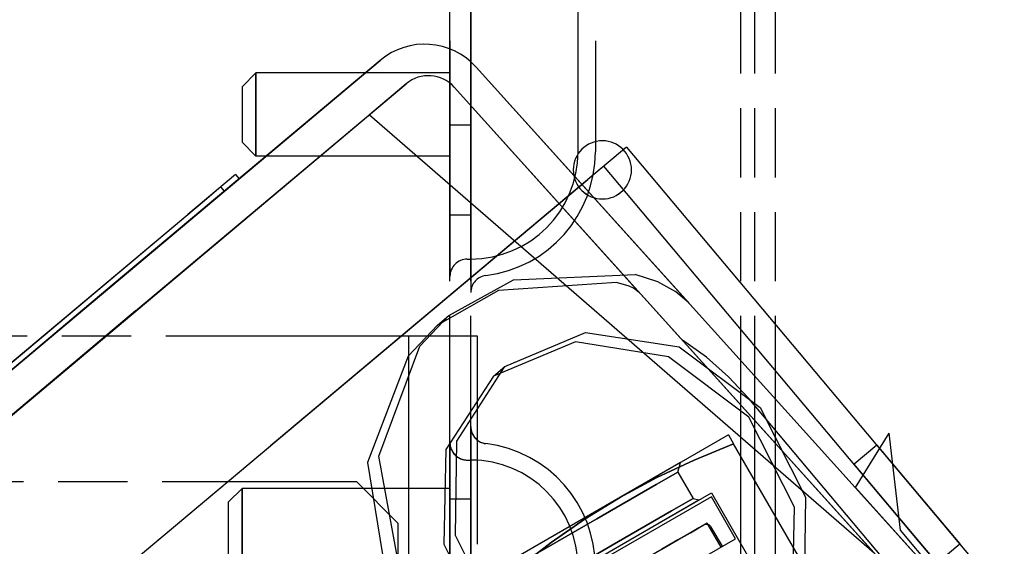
# Model space of a CAD drawing. Extents: x -156717 to 425753, y -51191 to 363295.
# Tile 217 of 256: x 135346 to 135417, y 109480 to 109518. Entities that reach past the tile are written whole.
import ezdxf

# ---------------------------------------------------------------- set-up
doc = ezdxf.new("R2010")
doc.units = 0
doc.header["$LTSCALE"] = 50
doc.linetypes.add('HIDDEN', pattern=[9.525, 6.35, -3.175])
doc.linetypes.add('PHANTOM', pattern=[0.8, 0.45, -0.05, 0.1, -0.05, 0.1, -0.05])
doc.layers.add('DEFAULT_2', color=8, linetype='HIDDEN')
doc.layers.add('DEFAULT_3', color=7, linetype='PHANTOM')

msp = doc.modelspace()

# ---------------------------------------------------------------- linework, layer by layer
at = {"layer": 'DEFAULT_2', "color": 8, "linetype": 'HIDDEN'}
for p, q in [((135310.29734, 109463.33776), (135371.60609, 109514.84307)), ((135371.60609, 109514.84307), (135352.27375, 109498.60202)), ((135378.53705, 109514.36248), (135393.8843, 109497.33767)), ((135415.46796, 109473.39478), (135378.53705, 109514.36248)), ((135311.63743, 109461.19797), (135373.4826, 109513.15392)), ((135353.95394, 109496.74794), (135373.4826, 109513.15392)), ((135373.48268, 109513.15401), (135370.82716, 109510.92309)), ((135373.48268, 109513.15401), (135370.82716, 109510.92309)), ((135376.94808, 109512.91363), (135413.82053, 109472.01078)), ((135390.30988, 109498.0913), (135376.94808, 109512.91363)), ((135407.25383, 109479.29526), (135376.94815, 109512.91353)), ((135407.25383, 109479.29526), (135376.94815, 109512.91353)), ((135370.82716, 109510.92309), (135407.25383, 109479.29526)), ((135370.82716, 109510.92309), (135407.25383, 109479.29526)), ((135389.39074, 109508.58486), (135386.60193, 109506.24477)), ((135389.39074, 109508.58486), (135416.64891, 109476.09984)), ((135389.39074, 109508.58486), (135416.64891, 109476.09984)), ((135387.75116, 109507.20909), (135387.17655, 109506.72693)), ((135415.00933, 109474.72407), (135387.75116, 109507.20909)), ((135415.00933, 109474.72407), (135387.75116, 109507.20909)), ((135361.179, 109506.60579), (135357.73299, 109503.71081)), ((135361.179, 109506.60579), (135361.43633, 109506.29948)), ((135361.179, 109506.60579), (135361.43633, 109506.29948)), ((135387.17655, 109506.72693), (135364.26416, 109487.50116)), ((135316.13089, 109447.11255), (135386.60193, 109506.24477)), ((135360.1069, 109505.70513), (135358.92731, 109504.71416)), ((135361.43633, 109506.29948), (135359.72402, 109504.86097)), ((135360.36424, 109505.39882), (135360.1069, 109505.70513)), ((135360.36424, 109505.39882), (135360.1069, 109505.70513)), ((135360.36424, 109505.39882), (135357.99032, 109503.40449)), ((135358.92731, 109504.71416), (135340.0015, 109488.81464)), ((135359.72402, 109504.86097), (135340.79821, 109488.96145)), ((135321.74133, 109473.47432), (135357.73299, 109503.71081)), ((135357.99032, 109503.40449), (135321.99867, 109473.16801)), ((135381.22089, 109499.00807), (135390.01633, 109499.39079)), ((135391.64099, 109498.86333), (135390.01631, 109499.39056)), ((135352.27375, 109498.60202), (135310.29734, 109463.33776)), ((135376.5736, 109496.41615), (135381.22089, 109499.00807)), ((135388.65477, 109498.80841), (135380.14586, 109498.22945)), ((135389.56557, 109498.5469), (135388.65476, 109498.80841)), ((135389.89149, 109498.39519), (135389.56557, 109498.5469)), ((135392.94835, 109498.13641), (135391.64099, 109498.86333)), ((135380.14586, 109498.22945), (135375.74955, 109495.72427)), ((135390.30988, 109498.0913), (135389.89149, 109498.39519)), ((135393.8843, 109497.33767), (135392.94835, 109498.13641)), ((135353.95394, 109496.74794), (135311.63743, 109461.19797)), ((135374.45918, 109494.20098), (135376.5736, 109496.41615)), ((135375.74712, 109495.724), (135376.57104, 109496.41617)), ((135375.74955, 109495.72427), (135373.62205, 109493.49142)), ((135380.6071, 109492.72803), (135386.41772, 109495.19679)), ((135386.41772, 109495.19679), (135393.18392, 109494.15041)), ((135385.69826, 109494.52029), (135379.78808, 109492.04078)), ((135392.40753, 109493.44386), (135385.69826, 109494.52029)), ((135395.14663, 109493.41135), (135393.41807, 109494.64337)), ((135371.50222, 109486.26059), (135374.45918, 109494.20098)), ((135393.18392, 109494.15041), (135399.02756, 109489.7758)), ((135373.62205, 109493.49142), (135370.69793, 109485.79652)), ((135398.20778, 109489.08792), (135392.40753, 109493.44386)), ((135396.75158, 109492.00075), (135395.14663, 109493.41135)), ((135377.13898, 109487.3382), (135380.6071, 109492.72803)), ((135379.78765, 109492.04053), (135380.60744, 109492.72841)), ((135379.78808, 109492.04078), (135376.34782, 109486.74715)), ((135398.21124, 109490.43062), (135396.75158, 109492.00075)), ((135411.83984, 109474.20797), (135398.21124, 109490.43062)), ((135399.02756, 109489.7758), (135402.31012, 109483.30727)), ((135401.50118, 109482.57342), (135398.20778, 109489.08792)), ((135405.90363, 109484.00455), (135408.34776, 109487.92108)), ((135409.15014, 109480.91512), (135408.34776, 109487.92108)), ((135364.26416, 109487.50116), (135363.68955, 109487.019)), ((135377.034, 109480.54394), (135377.13898, 109487.3382)), ((135396.7393, 109487.80255), (135388.94394, 109483.30189)), ((135396.7393, 109487.80255), (135397.11242, 109487.15628)), ((135316.13089, 109447.11255), (135363.68955, 109487.019)), ((135376.34782, 109486.74715), (135376.20337, 109479.90203)), ((135397.11242, 109487.15628), (135394.26945, 109485.98433)), ((135394.26967, 109485.98443), (135397.11242, 109487.15628)), ((135404.36735, 109474.59038), (135397.11242, 109487.15628)), ((135407.4557, 109487.05587), (135405.81613, 109485.68011)), ((135407.4557, 109487.05587), (135413.4345, 109479.93062)), ((135393.2747, 109485.80226), (135369.02245, 109471.80021)), ((135370.69793, 109485.79652), (135372.12368, 109477.05593)), ((135373.15425, 109477.27358), (135371.50222, 109486.26059)), ((135394.26945, 109485.98433), (135391.5672, 109484.71567)), ((135391.56742, 109484.71578), (135394.26967, 109485.98443)), ((135393.09166, 109485.11914), (135393.2747, 109485.80225)), ((135393.09166, 109485.11914), (135391.52509, 109484.21468)), ((135391.52509, 109484.21468), (135393.09166, 109485.11914)), ((135393.09166, 109485.11914), (135394.19181, 109483.21361)), ((135393.09166, 109485.11914), (135394.19182, 109483.21361)), ((135411.79493, 109478.55485), (135405.81613, 109485.68011)), ((135388.94394, 109483.30189), (135391.56742, 109484.71578)), ((135391.5672, 109484.71567), (135388.94394, 109483.30189)), ((135369.78644, 109468.7767), (135395.51114, 109483.62886)), ((135391.52509, 109484.21468), (135387.24513, 109481.74365)), ((135387.24513, 109481.74365), (135391.52509, 109484.21468)), ((135395.51114, 109483.62886), (135401.26198, 109473.66812)), ((135395.51114, 109483.62886), (135401.26198, 109473.66812)), ((135405.90363, 109484.00455), (135415.46796, 109473.39478)), ((135370.69589, 109469.30177), (135394.60169, 109483.10379)), ((135388.94394, 109483.30189), (135373.35321, 109474.30058)), ((135395.50617, 109483.33727), (135382.77381, 109475.98624)), ((135388.94394, 109483.30189), (135386.40773, 109481.73684)), ((135386.40794, 109481.73697), (135388.94394, 109483.30189)), ((135394.19181, 109483.21361), (135392.62524, 109482.30915)), ((135392.62524, 109482.30915), (135394.19182, 109483.21361)), ((135394.19182, 109483.21361), (135394.60168, 109483.10379)), ((135397.25649, 109480.30578), (135395.50624, 109483.33731)), ((135402.31012, 109483.30727), (135402.20514, 109476.51302)), ((135392.62524, 109482.30915), (135388.34529, 109479.83812)), ((135388.34529, 109479.83812), (135392.62524, 109482.30915)), ((135401.35673, 109475.7283), (135401.50118, 109482.57342)), ((135387.24513, 109481.74365), (135381.39861, 109478.36816)), ((135381.39861, 109478.36816), (135387.24513, 109481.74365)), ((135386.40773, 109481.73684), (135383.95792, 109480.03094)), ((135383.95812, 109480.03108), (135386.40794, 109481.73697)), ((135395.21697, 109481.438), (135371.83087, 109467.93603)), ((135393.99414, 109480.732), (135394.60727, 109481.08599)), ((135394.60727, 109481.08599), (135393.99414, 109480.732)), ((135394.60727, 109481.08599), (135394.91807, 109481.26543)), ((135394.91807, 109481.26543), (135394.60727, 109481.08599)), ((135394.91807, 109481.26543), (135394.94785, 109481.28262)), ((135394.94785, 109481.28262), (135394.91807, 109481.26543)), ((135396.21711, 109479.70569), (135395.21697, 109481.438)), ((135396.21711, 109479.70569), (135395.21697, 109481.438)), ((135396.30373, 109479.7557), (135395.50361, 109481.14154)), ((135415.46796, 109473.39478), (135409.15014, 109480.91512)), ((135380.31656, 109474.07541), (135377.034, 109480.54394)), ((135384.52406, 109472.95471), (135397.25642, 109480.30574)), ((135391.9356, 109479.5435), (135393.09541, 109480.21312)), ((135393.09541, 109480.21312), (135391.9356, 109479.5435)), ((135393.09541, 109480.21312), (135393.99414, 109480.732)), ((135393.99414, 109480.732), (135393.09541, 109480.21312)), ((135376.20337, 109479.90203), (135379.49677, 109473.38753)), ((135381.52169, 109478.15497), (135383.95812, 109480.03108)), ((135383.95792, 109480.03094), (135381.52169, 109478.15497)), ((135388.34529, 109479.83812), (135382.49877, 109476.46263)), ((135382.49877, 109476.46263), (135388.34529, 109479.83812)), ((135411.79493, 109478.55485), (135413.4345, 109479.93062))]:
    msp.add_line(p, q, dxfattribs=at)
for centre, radius, start, end in [((135374.82274, 109511.01417), 5.00073, 42.0335236, 130.0335236), ((135374.82274, 109511.01417), 5.00073, 42.0335245, 130.0335236), ((135375.09093, 109511.23947), 2.50036, 42.0335238, 130.0335236), ((135375.09093, 109511.23947), 2.50036, 42.0307829, 130.0335236), ((135375.09093, 109511.23947), 2.50036, 42.0335236, 130.0335236), ((135375.09093, 109511.23947), 2.50036, 42.0307829, 130.0335236), ((135395.15715, 109480.94152), 0.40006, 30, 120)]:
    msp.add_arc(centre, radius, start, end, dxfattribs=at)
at = {"layer": 'DEFAULT_3', "color": 8, "linetype": 'PHANTOM'}
for p, q in [((135398.64512, 109193.89165), (135398.64512, 109752.47406)), ((135400.14534, 109193.89165), (135400.14534, 109752.47406)), ((135376.64191, 109193.89165), (135376.64191, 109735.47158)), ((135376.64191, 109193.89165), (135376.64191, 109735.47158)), ((135378.14213, 109193.89165), (135378.14213, 109735.47158)), ((135378.14213, 109193.89165), (135378.14213, 109735.47158)), ((135397.64498, 109193.89165), (135397.64498, 109732.47114)), ((135376.64191, 109499.24515), (135376.64191, 109565.24677)), ((135378.14213, 109563.99659), (135378.14213, 109500.49533)), ((135376.64191, 109556.24946), (135376.64191, 109508.24246)), ((135378.14213, 109508.24246), (135378.14213, 109556.24946)), ((135385.88926, 109508.24246), (135385.88926, 109556.24946)), ((135385.88926, 109508.24246), (135385.88926, 109556.24946)), ((135387.13945, 109556.24946), (135387.13945, 109508.24246)), ((135361.63973, 109512.93914), (135362.63987, 109513.93929)), ((135361.63973, 109512.93914), (135362.63987, 109513.93929)), ((135376.64191, 109513.93929), (135362.63987, 109513.93929)), ((135376.64191, 109513.93929), (135362.63987, 109513.93929)), ((135362.63987, 109512.43907), (135362.63987, 109513.93929)), ((135362.63987, 109513.93929), (135362.63987, 109512.43907)), ((135376.64191, 109513.93929), (135376.64191, 109507.93841)), ((135361.63973, 109512.93914), (135361.63973, 109508.93856)), ((135362.63987, 109509.43863), (135362.63987, 109512.43907)), ((135362.63987, 109512.43907), (135362.63987, 109509.43863)), ((135376.64191, 109510.18874), (135376.64191, 109503.68779)), ((135376.64191, 109510.18874), (135378.14213, 109510.18874)), ((135376.64191, 109510.18874), (135378.14213, 109510.18874)), ((135378.14213, 109503.68779), (135378.14213, 109510.18874)), ((135362.63987, 109507.93841), (135362.63987, 109509.43863)), ((135362.63987, 109509.43863), (135362.63987, 109507.93841)), ((135361.63973, 109508.93856), (135362.63987, 109507.93841)), ((135376.64191, 109507.93841), (135362.63987, 109507.93841)), ((135376.64191, 109507.93841), (135362.63987, 109507.93841)), ((135376.64191, 109508.24246), (135376.64191, 109501.8804)), ((135378.14213, 109508.24246), (135378.14213, 109498.07151)), ((135376.64191, 109503.68779), (135378.14213, 109503.68779)), ((135376.64191, 109503.68779), (135378.14213, 109503.68779)), ((135376.64191, 109501.8804), (135376.64191, 109499.24515)), ((135377.8921, 109500.49533), (135378.14213, 109500.49533)), ((135378.14213, 109500.49533), (135378.14213, 109498.07151)), ((135378.64221, 109494.93552), (135328.63492, 109494.93552)), ((135378.64221, 109494.93552), (135373.64148, 109494.93552)), ((135373.64148, 109494.93552), (135373.64148, 109359.91584)), ((135378.64221, 109375.91817), (135378.64221, 109494.93552)), ((135378.64221, 109359.91584), (135378.64221, 109494.93552)), ((135378.14213, 109488.40903), (135378.14213, 109478.23808)), ((135378.14213, 109488.40903), (135378.14213, 109485.98521)), ((135376.64191, 109421.23377), (135376.64191, 109487.2354)), ((135376.64191, 109487.2354), (135376.64191, 109484.60014)), ((135377.8921, 109485.98521), (135378.14213, 109485.98521)), ((135378.14213, 109485.98521), (135378.14213, 109422.48396)), ((135235.87139, 109484.43399), (135369.89093, 109484.43399)), ((135369.89093, 109484.43399), (135372.89137, 109481.43355)), ((135376.64191, 109484.60014), (135376.64191, 109478.23808)), ((135360.63958, 109482.93477), (135361.63973, 109483.93491)), ((135360.63958, 109482.93477), (135361.63973, 109483.93491)), ((135376.64191, 109483.93491), (135361.63973, 109483.93491)), ((135376.64191, 109483.93491), (135361.63973, 109483.93491)), ((135361.63973, 109483.53873), (135361.63973, 109483.93491)), ((135361.63973, 109483.93491), (135361.63973, 109483.53873)), ((135376.64191, 109483.93491), (135376.64191, 109475.93375)), ((135360.63958, 109482.93477), (135360.63958, 109476.93389)), ((135361.63973, 109480.82455), (135361.63973, 109483.53873)), ((135361.63973, 109483.53873), (135361.63973, 109480.82455)), ((135376.64191, 109483.18481), (135376.64191, 109476.68386)), ((135376.64191, 109483.18481), (135378.14213, 109483.18481)), ((135376.64191, 109483.18481), (135378.14213, 109483.18481)), ((135378.14213, 109476.68386), (135378.14213, 109483.18481)), ((135361.63973, 109479.04412), (135361.63973, 109480.82455)), ((135361.63973, 109480.82455), (135361.63973, 109479.04412)), ((135372.89137, 109481.43355), (135372.89137, 109302.40745))]:
    msp.add_line(p, q, dxfattribs=at)
for centre, radius, start, end in [((135387.64352, 109506.93827), 2.10031, 90, 270), ((135387.64352, 109506.93727), 2.10031, 90, 270), ((135387.64352, 109506.93827), 2.10031, 270, 90), ((135387.64352, 109506.93727), 2.10031, 270, 90), ((135378.14213, 109508.24246), 7.74713, 270, 0), ((135378.14213, 109508.24246), 8.99731, 277.0074747, 0), ((135377.8921, 109499.24515), 1.25018, 90, 180), ((135377.8921, 109499.24515), 1.25018, 90, 180), ((135379.39232, 109498.07151), 1.25018, 97.0074747, 180), ((135379.39232, 109498.07151), 1.25018, 97.0074747, 179.9999998), ((135379.39232, 109488.40903), 1.25018, 180, 204.4644545), ((135379.39232, 109488.40903), 1.25018, 180.0019174, 262.9925253), ((135379.39232, 109488.40903), 1.25018, 204.4644545, 262.9925253), ((135377.8921, 109487.2354), 1.25018, 180, 270), ((135377.8921, 109487.2354), 1.25018, 180, 239.0957795), ((135378.14213, 109478.23808), 8.99731, 0, 82.9925253), ((135377.8921, 109487.2354), 1.25018, 239.0957795, 270), ((135378.14213, 109478.23808), 7.74713, 0, 90)]:
    msp.add_arc(centre, radius, start, end, dxfattribs=at)

doc.saveas('drawing.dxf')
